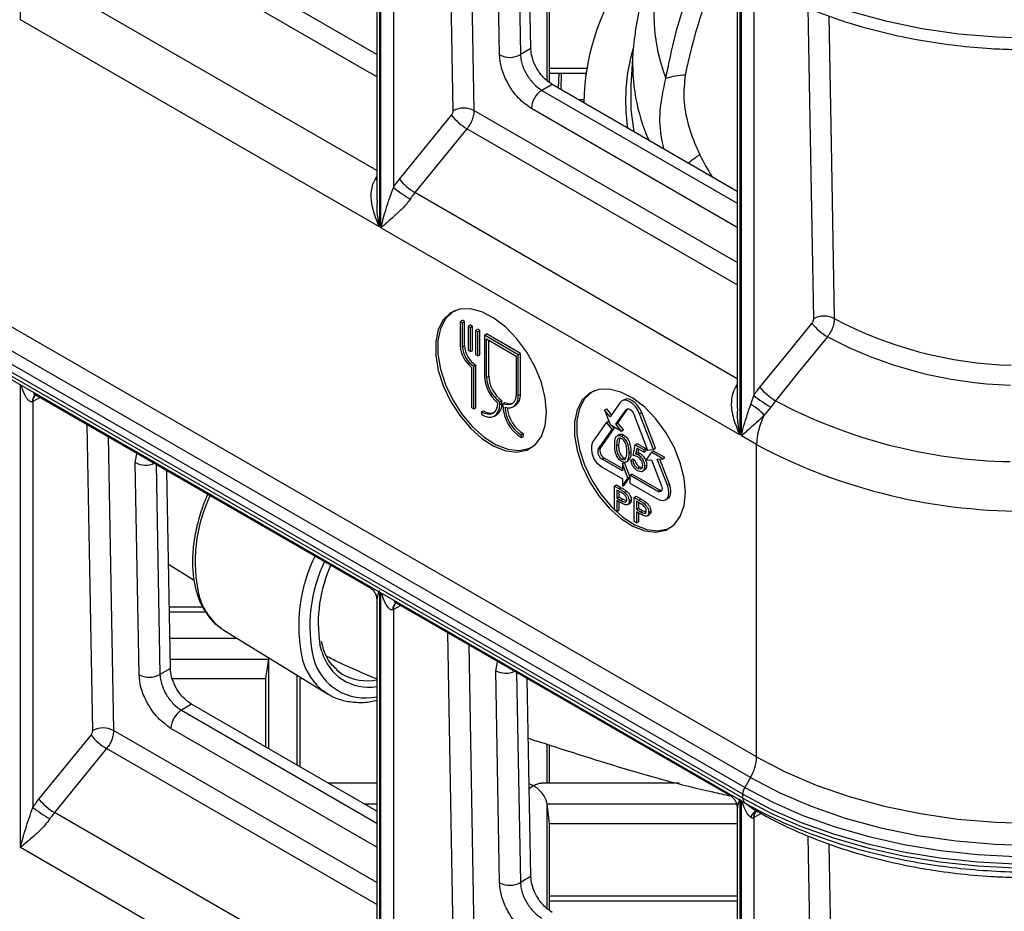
# Model space of a CAD drawing. Header units: millimetres. Extents: x 16 to 503, y 3 to 290.
# Tile 19 of 169: x 96 to 104, y 66 to 73. Entities that reach past the tile are written whole.
import ezdxf

# ---------------------------------------------------------------- set-up
doc = ezdxf.new("R2010")
doc.units = ezdxf.units.MM

msp = doc.modelspace()

# ---------------------------------------------------------------- linework, layer by layer
at = {"color": 7, "linetype": 'Continuous', "lineweight": 25}
for p, q in [((101.9775, 67.166), (84.7894, 77.0885)), ((101.9297, 67.0052), (84.7416, 76.9277)), ((101.8847, 66.9272), (84.6966, 76.8496)), ((101.8688, 66.8735), (84.6806, 76.796)), ((101.8688, 66.8421), (84.6806, 76.7646)), ((84.6966, 76.7294), (101.8847, 66.8069)), ((96.2123, 72.9411), (96.2123, 76.577)), ((99.0236, 74.9541), (99.0236, 71.3182)), ((99.0033, 74.8814), (99.0033, 71.5255)), ((99.0353, 71.3114), (99.0353, 74.9473)), ((99.1328, 74.8057), (99.1328, 71.6269)), ((99.6017, 72.2279), (99.5587, 74.6257)), ((99.7229, 74.5309), (99.7641, 72.2294)), ((99.9646, 72.6656), (99.9351, 74.3271)), ((100.0985, 74.3141), (100.1278, 72.6675)), ((100.2094, 72.7146), (100.1818, 74.266)), ((99.0033, 72.6686), (96.9411, 73.859)), ((99.0033, 72.4945), (96.8867, 73.7164)), ((100.3373, 72.4655), (100.3373, 73.2841)), ((101.8466, 73.3244), (101.8466, 69.6885)), ((101.8583, 69.6817), (101.8583, 73.3177)), ((99.0033, 71.7589), (96.4793, 73.216)), ((101.8263, 73.2517), (101.8263, 69.8959)), ((100.3554, 72.4506), (100.3554, 73.129)), ((101.9558, 73.176), (101.9558, 69.9972)), ((99.0236, 71.3182), (96.2123, 72.9411)), ((100.2094, 72.7146), (100.1278, 72.6675)), ((101.0089, 72.6824), (100.9924, 72.4267)), ((100.3554, 72.5626), (100.647, 72.5626)), ((100.3554, 72.5232), (100.6409, 72.5232)), ((100.4282, 72.5232), (100.4248, 72.4056)), ((100.447, 72.5232), (100.4433, 72.3949)), ((100.3759, 72.4339), (100.2959, 72.3877)), ((101.8263, 71.5965), (100.3759, 72.4339)), ((100.2959, 72.3877), (101.8263, 71.5042)), ((100.6256, 72.3139), (100.5836, 72.3139)), ((99.1806, 71.6919), (99.588, 72.1922)), ((101.8263, 71.0389), (99.7641, 72.2294)), ((101.8263, 71.3139), (100.2143, 72.2445)), ((99.7096, 72.0867), (99.3022, 71.5863)), ((101.8263, 70.8648), (99.7096, 72.0867)), ((98.9926, 71.6939), (99.0033, 71.7096)), ((98.9926, 71.6939), (99.0033, 71.6879)), ((101.8263, 70.1292), (99.3022, 71.5863)), ((101.8466, 69.6885), (99.0353, 71.3114)), ((99.657, 70.5769), (99.6733, 70.5863)), ((99.657, 70.5769), (99.657, 70.3892)), ((99.6743, 70.5669), (99.657, 70.5769)), ((99.6907, 70.5763), (99.6733, 70.5863)), ((99.6743, 70.5669), (99.6907, 70.5763)), ((99.6743, 70.3792), (99.6743, 70.5669)), ((99.6907, 70.3886), (99.6907, 70.5763)), ((99.7192, 70.541), (99.7355, 70.5504)), ((99.7365, 70.531), (99.7192, 70.541)), ((99.7192, 70.541), (99.7192, 70.3512)), ((99.7528, 70.5404), (99.7355, 70.5504)), ((99.7365, 70.531), (99.7528, 70.5404)), ((99.7365, 70.3412), (99.7365, 70.531)), ((99.7528, 70.3506), (99.7528, 70.5404)), ((99.7774, 70.5074), (99.7938, 70.5168)), ((99.7774, 70.5074), (99.7774, 70.3176)), ((99.7948, 70.4973), (99.7774, 70.5074)), ((99.8111, 70.5068), (99.7938, 70.5168)), ((99.7948, 70.4973), (99.8111, 70.5068)), ((99.7948, 70.3076), (99.7948, 70.4973)), ((99.8111, 70.317), (99.8111, 70.5068)), ((99.8458, 70.47), (99.8621, 70.4794)), ((99.8458, 70.47), (99.8458, 70.1495)), ((100.1116, 70.3165), (99.8458, 70.47)), ((100.1279, 70.3259), (99.8621, 70.4794)), ((99.8631, 70.44), (100.0943, 70.3065)), ((99.8631, 70.1395), (99.8631, 70.44)), ((99.8794, 70.149), (99.8794, 70.4305)), ((99.6743, 70.3792), (99.6907, 70.3886)), ((99.7192, 70.3512), (99.7365, 70.3412)), ((99.7365, 70.3412), (99.7528, 70.3506)), ((99.7774, 70.3176), (99.7948, 70.3076)), ((99.7948, 70.3076), (99.8111, 70.317)), ((100.0943, 70.3065), (100.0943, 70.0061)), ((100.1116, 70.3165), (100.1279, 70.3259)), ((100.1116, 69.9961), (100.1116, 70.3165)), ((100.1279, 70.0055), (100.1279, 70.3259)), ((99.7455, 70.2175), (99.7455, 69.9037)), ((99.7629, 70.2259), (99.7792, 70.2353)), ((99.7629, 69.8937), (99.7629, 70.2259)), ((99.7792, 69.9031), (99.7792, 70.2353)), ((99.8631, 70.1395), (99.8794, 70.149)), ((96.2123, 66.4559), (96.2123, 70.0815)), ((101.8156, 70.0642), (101.8263, 70.0799)), ((101.8263, 70.0583), (101.8156, 70.0642)), ((96.3678, 69.9825), (96.3098, 69.9502)), ((96.3098, 69.9502), (96.3098, 66.7714)), ((96.3127, 70.0143), (98.9471, 68.4935)), ((96.3313, 70.0018), (96.3334, 70.0024)), ((99.9661, 69.9474), (99.9824, 69.9568)), ((99.9661, 69.9274), (99.9661, 69.9474)), ((99.9824, 69.9368), (99.9824, 69.9568)), ((99.9913, 69.9328), (100.0076, 69.9423)), ((100.1116, 69.9961), (100.1279, 70.0055)), ((100.9096, 69.942), (100.8303, 69.8293)), ((100.9398, 69.9644), (100.9235, 69.9549)), ((101.932, 69.9276), (101.9558, 69.9972)), ((102.125, 69.9568), (102.0881, 69.9069)), ((99.7455, 69.9037), (99.7629, 69.8937)), ((99.7629, 69.8937), (99.7792, 69.9031)), ((99.8225, 69.8687), (99.822, 69.8489)), ((99.8225, 69.8687), (99.8388, 69.8781)), ((99.9487, 69.9405), (99.9487, 69.9374)), ((99.9661, 69.9274), (99.9824, 69.9368)), ((99.9913, 69.9328), (99.9913, 69.9128)), ((100.0086, 69.9028), (100.0086, 69.9059)), ((100.0086, 69.9028), (100.0123, 69.9049)), ((100.0727, 69.91), (100.089, 69.9194)), ((100.7874, 69.8827), (100.8037, 69.8921)), ((100.7874, 69.8827), (100.8312, 69.7698)), ((100.8303, 69.8293), (100.7874, 69.8827)), ((100.8415, 69.8451), (100.8037, 69.8921)), ((100.8759, 69.7727), (100.9551, 69.8854)), ((100.8922, 69.7821), (100.9701, 69.8929)), ((100.9551, 69.8854), (100.9679, 69.8928)), ((101.0613, 69.8544), (101.0776, 69.8639)), ((101.1864, 69.5836), (101.0776, 69.8639)), ((102.0881, 69.9069), (102.0371, 69.8434)), ((99.9251, 69.8367), (99.9414, 69.8461)), ((100.8009, 69.7873), (100.6921, 69.6326)), ((100.8009, 69.7873), (100.8172, 69.7967)), ((100.8464, 69.7307), (100.8009, 69.7873)), ((100.8241, 69.7881), (100.8172, 69.7967)), ((101.0158, 69.8504), (101.1245, 69.5701)), ((101.17, 69.5742), (101.0613, 69.8544)), ((96.7787, 67.3723), (96.7357, 69.7701)), ((100.7377, 69.576), (100.8464, 69.7307)), ((100.754, 69.5854), (100.8627, 69.7401)), ((100.8312, 69.7698), (100.9188, 69.7192)), ((100.8627, 69.7401), (100.8454, 69.7616)), ((100.8464, 69.7307), (100.8627, 69.7401)), ((100.8759, 69.7727), (100.8922, 69.7821)), ((100.9188, 69.7192), (100.8759, 69.7727)), ((100.9351, 69.7287), (100.8922, 69.7821)), ((100.9188, 69.7192), (100.9351, 69.7287)), ((96.8999, 69.6754), (96.9411, 67.3738)), ((100.1349, 69.6884), (100.1512, 69.6978)), ((100.1354, 69.6681), (100.1349, 69.6884)), ((100.1354, 69.6681), (100.1517, 69.6775)), ((100.1517, 69.6775), (100.1512, 69.6978)), ((100.9033, 69.6912), (100.8869, 69.6817)), ((100.9034, 69.659), (100.8972, 69.6117)), ((100.9208, 69.6782), (100.9371, 69.6877)), ((101.9775, 69.6129), (101.8583, 69.6817)), ((100.7377, 69.576), (100.754, 69.5854)), ((100.8808, 69.6022), (100.8972, 69.6117)), ((100.9771, 69.5466), (100.9934, 69.556)), ((101.0106, 69.5274), (101.0273, 69.6119)), ((101.0273, 69.6119), (101.0436, 69.6213)), ((101.0273, 69.6119), (101.0942, 69.5733)), ((101.0387, 69.586), (101.0299, 69.5415)), ((101.0942, 69.5539), (101.0387, 69.586)), ((101.0436, 69.6213), (101.1106, 69.5827)), ((101.0517, 69.5785), (101.0463, 69.5509)), ((101.0942, 69.5733), (101.1106, 69.5827)), ((101.0942, 69.5733), (101.0942, 69.5539)), ((101.0942, 69.5539), (101.1106, 69.5634)), ((101.1106, 69.5827), (101.1106, 69.5634)), ((101.1245, 69.5701), (101.17, 69.5742)), ((101.1549, 69.5526), (101.1712, 69.562)), ((101.17, 69.5742), (101.1864, 69.5836)), ((101.2588, 69.5115), (101.1712, 69.562)), ((101.9775, 67.166), (101.9775, 69.6129)), ((97.1121, 69.4715), (97.1277, 69.5531)), ((100.768, 69.4978), (100.7843, 69.5072)), ((100.9265, 69.4063), (100.768, 69.4978)), ((100.9265, 69.4251), (100.7843, 69.5072)), ((100.9212, 69.4992), (100.9376, 69.5086)), ((100.9376, 69.5086), (100.9506, 69.5042)), ((100.9555, 69.4767), (100.9719, 69.4861)), ((100.9938, 69.4911), (101.0101, 69.5005)), ((100.9938, 69.4911), (101.0085, 69.4827)), ((101.0085, 69.4827), (101.0248, 69.4921)), ((101.0101, 69.5005), (101.0248, 69.4921)), ((101.0299, 69.5415), (101.0463, 69.5509)), ((101.0492, 69.5341), (101.0655, 69.5435)), ((101.1549, 69.5526), (101.1111, 69.4903)), ((101.1111, 69.4903), (101.154, 69.4941)), ((101.154, 69.4941), (101.2332, 69.2899)), ((101.2425, 69.502), (101.1549, 69.5526)), ((101.1995, 69.4982), (101.2425, 69.502)), ((101.2788, 69.294), (101.1995, 69.4982)), ((101.2951, 69.3034), (101.2188, 69.4999)), ((101.2425, 69.502), (101.2588, 69.5115)), ((97.1416, 67.81), (97.1121, 69.4715)), ((97.2755, 69.4585), (97.3048, 67.8119)), ((97.3864, 67.859), (97.3588, 69.4104)), ((100.768, 69.4371), (100.9265, 69.3456)), ((100.9265, 69.4636), (100.9428, 69.473)), ((100.9265, 69.4636), (100.9265, 69.4063)), ((100.9703, 69.3507), (100.9265, 69.4636)), ((100.9854, 69.363), (100.9428, 69.473)), ((101.0444, 69.4281), (101.0608, 69.4375)), ((101.0841, 69.404), (101.1004, 69.4134)), ((101.1005, 69.4428), (101.1168, 69.4522)), ((100.9265, 69.2884), (100.9703, 69.3507)), ((100.9265, 69.3456), (100.9265, 69.2884)), ((100.9428, 69.2978), (100.9854, 69.3585)), ((100.9703, 69.3507), (100.9854, 69.3594)), ((100.9854, 69.3723), (101.0018, 69.3817)), ((100.9854, 69.3723), (100.9854, 69.3116)), ((101.2029, 69.2467), (100.9854, 69.3723)), ((101.2192, 69.2562), (101.0018, 69.3817)), ((100.8649, 69.287), (100.8812, 69.2964)), ((100.8649, 69.287), (100.9016, 69.2658)), ((100.8649, 69.0985), (100.8649, 69.287)), ((100.8812, 69.2964), (100.9179, 69.2752)), ((100.9162, 69.238), (100.8837, 69.2568)), ((100.8837, 69.2568), (100.8837, 69.1939)), ((100.9, 69.2473), (100.9, 69.2034)), ((100.9016, 69.2658), (100.9179, 69.2752)), ((100.9265, 69.2884), (100.9428, 69.2978)), ((100.9442, 69.2384), (100.9605, 69.2478)), ((100.9854, 69.3116), (101.2029, 69.186)), ((101.2029, 69.2467), (101.2192, 69.2562)), ((101.2788, 69.294), (101.2951, 69.3034)), ((100.8837, 69.1939), (100.9, 69.2034)), ((100.8837, 69.1939), (100.9148, 69.1756)), ((100.8968, 69.1671), (100.8837, 69.1746)), ((100.8837, 69.1746), (100.8837, 69.0876)), ((100.9, 69.2034), (100.9311, 69.185)), ((100.9148, 69.1756), (100.9311, 69.185)), ((100.9311, 69.185), (100.9558, 69.1745)), ((100.9799, 69.17), (100.9963, 69.1794)), ((101.0176, 69.1988), (101.0339, 69.2082)), ((101.0176, 69.1988), (101.0543, 69.1776)), ((101.0176, 69.0104), (101.0176, 69.1988)), ((101.0339, 69.2082), (101.0706, 69.187)), ((101.0543, 69.1776), (101.0706, 69.187)), ((101.2648, 69.1799), (101.2812, 69.1893)), ((100.8837, 69.0876), (100.8649, 69.0985)), ((100.8837, 69.0876), (100.9, 69.0971)), ((100.9, 69.1653), (100.9, 69.0971)), ((100.9693, 69.1438), (100.9856, 69.1532)), ((101.0689, 69.1499), (101.0364, 69.1686)), ((101.0364, 69.1686), (101.0364, 69.1058)), ((101.0364, 69.1058), (101.0527, 69.1152)), ((101.0364, 69.1058), (101.0675, 69.0874)), ((101.0527, 69.1592), (101.0527, 69.1152)), ((101.0527, 69.1152), (101.0838, 69.0968)), ((101.0675, 69.0874), (101.0838, 69.0968)), ((101.0838, 69.0968), (101.1085, 69.0863)), ((101.0969, 69.1502), (101.1132, 69.1596)), ((101.0495, 69.0789), (101.0364, 69.0865)), ((101.0364, 69.0865), (101.0364, 68.9995)), ((101.0527, 69.0771), (101.0527, 69.0089)), ((101.122, 69.0556), (101.1383, 69.065)), ((101.1327, 69.0818), (101.149, 69.0912)), ((101.0364, 68.9995), (101.0176, 69.0104)), ((101.0364, 68.9995), (101.0527, 69.0089)), ((97.3719, 68.6749), (97.5716, 68.5521)), ((99.0236, 68.4586), (99.0236, 64.833)), ((99.0353, 64.8262), (99.0353, 68.4518)), ((97.3778, 68.3422), (97.6412, 68.3422)), ((99.0033, 68.3961), (99.0033, 65.0403)), ((99.1908, 68.3528), (99.1328, 68.3205)), ((99.1357, 68.3846), (101.7701, 66.8639)), ((99.1543, 68.3721), (99.1564, 68.3727)), ((97.3785, 68.3027), (97.6634, 68.3027)), ((99.1328, 68.3205), (99.1328, 65.1417)), ((97.9134, 68.0935), (97.3822, 68.0935)), ((97.8055, 68.1598), (98.6161, 67.6611)), ((99.6017, 65.7426), (99.5587, 68.1405)), ((98.572, 67.9929), (98.5573, 68.0483)), ((98.5823, 68.0208), (98.569, 68.071)), ((99.7229, 68.0457), (99.7641, 65.7441)), ((97.3864, 67.859), (97.3048, 67.8119)), ((97.3851, 67.9331), (98.1583, 67.9331)), ((98.134, 67.7816), (98.1583, 67.9331)), ((98.1584, 67.2288), (98.1584, 67.9337)), ((99.9351, 67.8419), (99.9507, 67.9234)), ((97.401, 67.7816), (98.134, 67.7816)), ((98.134, 67.2428), (98.134, 67.7816)), ((98.3789, 67.1015), (98.3789, 67.8071)), ((98.4014, 67.7933), (98.4033, 67.7816)), ((98.4033, 67.0874), (98.4033, 67.7816)), ((98.4033, 67.7816), (98.4204, 67.7816)), ((98.6849, 67.851), (98.7327, 67.8152)), ((99.9646, 66.1803), (99.9351, 67.8419)), ((100.0985, 67.8288), (100.1278, 66.1823)), ((100.2094, 66.2294), (100.1818, 67.7808)), ((97.5529, 67.5783), (97.4729, 67.5322)), ((99.0033, 66.741), (97.5529, 67.5783)), ((97.4729, 67.5322), (99.0033, 66.6487)), ((96.3576, 66.8363), (96.765, 67.3367)), ((99.0033, 66.1834), (96.9411, 67.3738)), ((99.0033, 66.4584), (97.3914, 67.3889)), ((100.3373, 66.9618), (100.3373, 67.2664)), ((100.3554, 66.9618), (100.3554, 67.2606)), ((96.8867, 67.2311), (96.4793, 66.7308)), ((99.0033, 66.0092), (96.8867, 67.2311)), ((99.0033, 66.9618), (98.6209, 66.9618)), ((100.1964, 66.9567), (100.2302, 66.9413)), ((100.2302, 66.9413), (100.1971, 66.9176)), ((101.3722, 66.9618), (100.293, 66.9618)), ((101.9297, 67.0052), (101.8847, 66.9272)), ((101.8688, 66.8421), (101.8688, 66.8735)), ((98.9021, 66.7994), (99.0033, 66.7994)), ((100.3372, 66.7994), (101.8204, 66.7994)), ((100.3554, 66.6438), (100.3373, 66.7989)), ((100.3373, 65.9803), (100.3373, 66.7989)), ((101.8466, 66.8289), (101.8466, 63.2033)), ((101.8583, 63.1965), (101.8583, 66.8221)), ((99.0033, 65.2737), (96.4793, 66.7308)), ((101.8263, 66.7665), (101.8263, 63.4106)), ((102.0144, 66.7235), (101.9558, 66.6908)), ((101.9598, 66.7543), (101.9895, 66.7372)), ((101.9773, 66.7424), (101.9793, 66.7431)), ((100.3554, 65.9654), (100.3554, 66.6438)), ((100.3554, 66.6438), (101.8263, 66.6438)), ((101.9558, 66.6908), (101.9558, 63.512)), ((99.0236, 64.833), (96.2123, 66.4559)), ((100.2094, 66.2294), (100.1278, 66.1823)), ((100.3554, 66.0774), (101.8263, 66.0774)), ((100.3554, 66.038), (101.8263, 66.038))]:
    msp.add_line(p, q, dxfattribs=at)
at = {"color": 7, "linetype": 'Continuous', "lineweight": 25, "flags": 128}
for points in [[(106.3021, 73.3086), (106.0812, 73.193), (105.8416, 73.0904), (105.5858, 73.0019), (105.3162, 72.9283), (105.0354, 72.8703), (104.7461, 72.8285), (104.4511, 72.8032), (104.1533, 72.7948), (103.8554, 72.8032), (103.5604, 72.8285), (103.2711, 72.8703), (102.9903, 72.9283), (102.7207, 73.0019), (102.4649, 73.0904), (102.2254, 73.193), (102.0044, 73.3086)], [(102.4247, 70.5982), (102.3968, 72.1555), (102.3811, 73.0332)], [(102.544, 72.9692), (102.5645, 71.8237), (102.5864, 70.6002)], [(100.9924, 72.4267), (100.9931, 72.2355), (101.0155, 72.0646)], [(100.3322, 69.8647), (100.322, 69.9786), (100.2919, 70.0989), (100.2434, 70.2201), (100.1787, 70.3363), (100.1008, 70.4422), (100.0134, 70.5329), (99.9206, 70.6041), (99.8266, 70.6525), (99.736, 70.6757), (99.6528, 70.6728), (99.5811, 70.6439), (99.5242, 70.5902), (99.4847, 70.5144), (99.4644, 70.42), (99.4644, 70.3113), (99.4847, 70.1936), (99.5242, 70.0721), (99.5811, 69.9528), (99.6528, 69.841), (99.736, 69.7421), (99.8266, 69.6607), (99.9206, 69.6006), (100.0134, 69.5646), (100.1008, 69.5543), (100.1787, 69.5703), (100.2434, 69.6119), (100.2919, 69.677), (100.322, 69.7626), (100.3322, 69.8647)], [(99.6177, 70.6625), (99.5985, 70.6516), (99.5417, 70.5981), (99.5023, 70.5226), (99.4822, 70.4284), (99.4822, 70.3201), (99.5023, 70.2027), (99.5417, 70.0817), (99.5985, 69.9627), (99.6699, 69.8513), (99.7528, 69.7528), (99.8432, 69.6716), (99.9368, 69.6117), (100.0294, 69.5758), (100.1165, 69.5656), (100.1941, 69.5816), (100.2306, 69.6008)], [(102.0036, 70.0622), (102.2318, 70.3424), (102.411, 70.5626)], [(102.5323, 70.4573), (102.3043, 70.177), (102.125, 69.9568)], [(101.42, 69.2367), (101.4098, 69.3506), (101.3798, 69.4709), (101.3313, 69.592), (101.2666, 69.7083), (101.1887, 69.8142), (101.1013, 69.9049), (101.0084, 69.9761), (100.9145, 70.0244), (100.8238, 70.0477), (100.7407, 70.0448), (100.669, 70.0159), (100.612, 69.9622), (100.5725, 69.8864), (100.5523, 69.792), (100.5523, 69.6833), (100.5725, 69.5655), (100.612, 69.4441), (100.669, 69.3247), (100.7407, 69.213), (100.8238, 69.1141), (100.9145, 69.0327), (101.0084, 68.9726), (101.1013, 68.9366), (101.1887, 68.9263), (101.2666, 68.9423), (101.3313, 68.9839), (101.3798, 69.049), (101.4098, 69.1346), (101.42, 69.2367)], [(100.7056, 70.0345), (100.6863, 70.0236), (100.6296, 69.9701), (100.5902, 69.8945), (100.57, 69.8004), (100.57, 69.6921), (100.5902, 69.5747), (100.6296, 69.4537), (100.6863, 69.3347), (100.7578, 69.2233), (100.8407, 69.1248), (100.931, 69.0436), (101.0247, 68.9837), (101.1172, 68.9478), (101.2043, 68.9376), (101.282, 68.9535), (101.3185, 68.9727)], [(100.0943, 70.0061), (100.0924, 69.9829), (100.0866, 69.9628), (100.0773, 69.9463), (100.0648, 69.934), (100.0493, 69.9264), (100.0315, 69.9236), (100.012, 69.9258), (99.9913, 69.9328)], [(100.0086, 69.9059), (100.0299, 69.9016), (100.0497, 69.902), (100.0674, 69.9073), (100.0827, 69.9172), (100.0951, 69.9315), (100.1042, 69.9497), (100.1098, 69.9715), (100.1116, 69.9961)], [(101.0613, 69.8544), (101.0474, 69.8834), (101.0292, 69.91), (101.0081, 69.9323), (100.9854, 69.9488), (100.9628, 69.9584), (100.9416, 69.9605), (100.9235, 69.9549), (100.9096, 69.942)], [(101.0776, 69.8639), (101.0637, 69.8928), (101.0456, 69.9194), (101.0244, 69.9417), (101.0018, 69.9582), (100.9791, 69.9679), (100.958, 69.97), (100.9398, 69.9644)], [(99.822, 69.8489), (99.8499, 69.8351), (99.8768, 69.8282), (99.9017, 69.8285), (99.9236, 69.8359), (99.9416, 69.8502), (99.955, 69.8708), (99.9633, 69.8969), (99.9661, 69.9274)], [(99.9487, 69.9374), (99.9463, 69.9106), (99.9391, 69.8878), (99.9273, 69.8698), (99.9115, 69.8572), (99.8924, 69.8507), (99.8705, 69.8505), (99.8469, 69.8566), (99.8225, 69.8687)], [(100.9551, 69.8854), (100.9607, 69.8906), (100.9679, 69.8928), (100.9764, 69.892), (100.9854, 69.8881), (100.9945, 69.8815), (101.003, 69.8726), (101.0102, 69.862), (101.0158, 69.8504)], [(101.2029, 69.186), (101.2256, 69.1764), (101.2467, 69.1743), (101.2648, 69.1799), (101.2788, 69.1928), (101.2875, 69.2122), (101.2905, 69.2366), (101.2875, 69.2645), (101.2788, 69.294)], [(101.2332, 69.2899), (101.2367, 69.2781), (101.2379, 69.267), (101.2367, 69.2572), (101.2332, 69.2494), (101.2277, 69.2443), (101.2204, 69.242), (101.212, 69.2429), (101.2029, 69.2467)], [(101.2345, 69.2514), (101.2283, 69.2523), (101.2192, 69.2562)], [(101.2812, 69.1893), (101.2812, 69.1893), (101.2951, 69.2022), (101.3038, 69.2216), (101.3068, 69.246), (101.3038, 69.2739), (101.2951, 69.3034)], [(97.7823, 68.1753), (97.8044, 68.1605), (97.8055, 68.1598)], [(98.6161, 67.6611), (98.6151, 67.6618), (98.586, 67.6817)], [(101.9775, 67.166), (102.2013, 67.049), (102.4438, 66.9451), (102.7028, 66.8555), (102.9758, 66.781), (103.2601, 66.7223), (103.553, 66.6799), (103.8517, 66.6543), (104.1533, 66.6458), (104.4548, 66.6543), (104.7535, 66.6799), (105.0464, 66.7223), (105.3307, 66.781), (105.6037, 66.8555), (105.8627, 66.9451), (106.1052, 67.049), (106.329, 67.166)], [(101.9297, 67.0052), (102.1584, 66.8856), (102.4063, 66.7794), (102.6709, 66.6879), (102.9499, 66.6117), (103.2404, 66.5517), (103.5398, 66.5084), (103.845, 66.4823), (104.1533, 66.4735), (104.4615, 66.4823), (104.7667, 66.5084), (105.0661, 66.5517), (105.3566, 66.6117), (105.6356, 66.6879), (105.9003, 66.7794), (106.1481, 66.8856), (106.3768, 67.0052)], [(101.8688, 66.8735), (102.0893, 66.7575), (102.3274, 66.6537), (102.5811, 66.563), (102.8483, 66.4862), (103.1265, 66.424), (103.4136, 66.3768), (103.7069, 66.3452), (104.004, 66.3293), (104.3025, 66.3293), (104.5996, 66.3452), (104.8929, 66.3768), (105.18, 66.424), (105.4582, 66.4862), (105.7254, 66.563), (105.9791, 66.6537), (106.2172, 66.7575), (106.4378, 66.8735)], [(101.8847, 66.9272), (102.1037, 66.8119), (102.3402, 66.7088), (102.5921, 66.6188), (102.8574, 66.5425), (103.1337, 66.4807), (103.4187, 66.4339), (103.71, 66.4025), (104.0051, 66.3867), (104.3014, 66.3867), (104.5965, 66.4025), (104.8878, 66.4339), (105.1728, 66.4807), (105.4491, 66.5425), (105.7144, 66.6188), (105.9663, 66.7088), (106.2028, 66.8119), (106.4218, 66.9272)], [(101.8688, 66.8421), (102.0893, 66.7261), (102.3274, 66.6223), (102.5811, 66.5316), (102.8483, 66.4548), (103.1265, 66.3925), (103.4136, 66.3454), (103.7069, 66.3137), (104.004, 66.2979), (104.3025, 66.2979), (104.5996, 66.3137), (104.8929, 66.3454), (105.18, 66.3925), (105.4582, 66.4548), (105.7254, 66.5316), (105.9791, 66.6223), (106.2172, 66.7261), (106.4378, 66.8421)], [(102.4247, 64.113), (102.3968, 65.6703), (102.3811, 66.548)], [(102.544, 66.4839), (102.5645, 65.3385), (102.5864, 64.1149)]]:
    msp.add_lwpolyline(points, dxfattribs=at)
at = {"color": 7, "linetype": 'Continuous', "lineweight": 25}
for centre, radius, start, end in [((102.5827, 72.9858), 1.4099, 153.73002, 201.02632), ((102.3747, 72.2768), 1.7491, 141.13542, 179.57657), ((102.402, 72.3062), 1.4508, 163.56457, 188.46928), ((100.0444, 72.8205), 0.1743, 242.75826, 298.57862), ((102.4922, 72.5975), 1.4858, 176.72489, 203.85533), ((101.4156, 72.0686), 0.4375, 89.64454, 109.91109), ((100.391, 72.2387), 0.1768, 122.54594, 178.12593), ((99.9392, 72.4742), 0.4504, 218.75593, 239.35785), ((99.6843, 72.0741), 0.1745, 62.79068, 118.26345), ((101.8455, 71.3786), 0.5935, 121.74258, 132.43442), ((99.5318, 71.9738), 0.4504, 218.75593, 239.35785), ((99.872, 72.5675), 1.1963, 231.83618, 239.53119), ((102.7622, 70.8445), 0.4503, 218.75173, 239.30276), ((102.5074, 70.4442), 0.1748, 63.12954, 118.23622), ((104.0624, 73.3863), 3.153, 242.08793, 268.32769), ((104.0595, 73.3396), 3.2619, 242.08395, 268.3511), ((99.8907, 70.401), 0.234, 182.89916, 231.65468), ((99.8665, 70.3879), 0.1924, 182.60476, 237.40378), ((99.8828, 70.3974), 0.1924, 182.60476, 237.40378), ((100.1399, 70.1646), 0.2946, 182.93256, 229.52944), ((100.1173, 70.1521), 0.2545, 182.83582, 233.54844), ((100.1336, 70.1615), 0.2545, 182.83582, 233.54844), ((102.3548, 70.3441), 0.4503, 218.75367, 239.32373), ((96.3591, 69.9564), 0.053, 119.35463, 188.50775), ((96.3689, 69.9553), 0.0593, 127.25488, 185.02487), ((100.0445, 70.0109), 0.0779, 241.72278, 287.67838), ((100.0333, 69.9964), 0.095, 305.84888, 5.4633), ((102.6955, 70.9386), 1.1972, 231.84248, 239.51629), ((104.0427, 73.5618), 4.0833, 241.98938, 268.90573), ((99.8946, 69.9534), 0.0937, 233.4616, 286.07635), ((99.8836, 69.9269), 0.0993, 305.58896, 5.72322), ((100.2938, 69.9261), 0.3028, 182.5182, 238.44603), ((100.2737, 69.9145), 0.2653, 182.5182, 238.44603), ((100.2916, 69.9253), 0.2674, 184.97282, 238.30999), ((101.7211, 69.5569), 0.4265, 42.18996, 60.35286), ((102.5112, 69.598), 0.5339, 152.6338, 178.39625), ((100.8466, 69.5801), 0.1632, 161.22155, 241.18981), ((100.7995, 69.555), 0.0653, 161.22155, 241.18981), ((100.8158, 69.5644), 0.0653, 161.22155, 241.18981), ((104.0635, 73.528), 4.4361, 241.9519, 271.05818), ((97.1923, 69.6292), 0.1769, 243.01985, 293.09654), ((98.788, 68.6955), 1.2073, 154.15536, 193.0584), ((99.6088, 68.1975), 1.2173, 153.13211, 192.98034), ((99.6296, 68.1935), 1.1511, 153.65923, 192.92408), ((99.637, 68.2148), 1.0924, 155.01794, 188.76549), ((98.0648, 68.5521), 0.471, 195.93742, 233.13427), ((99.182, 68.3267), 0.053, 119.35463, 188.50775), ((99.1918, 68.3257), 0.0593, 127.25488, 185.02487), ((98.9127, 68.0483), 0.4203, 195.48885, 282.45146), ((98.9406, 68.0948), 0.3824, 195.45386, 279.44234), ((98.8773, 68.0543), 0.473, 195.98097, 231.98085), ((97.2214, 67.965), 0.1743, 242.75826, 298.57862), ((98.9261, 68.1493), 0.3861, 239.92799, 281.53126), ((100.0153, 67.9995), 0.1769, 243.01985, 293.09654), ((97.568, 67.3832), 0.1768, 122.54594, 178.12593), ((97.1162, 67.6186), 0.4504, 218.75593, 239.35785), ((96.8613, 67.2186), 0.1745, 62.79068, 118.26345), ((101.6448, 67.1774), 0.333, 328.85627, 358.0435), ((101.9797, 66.8698), 0.111, 148.85627, 178.0435), ((96.7088, 67.1183), 0.4504, 218.75593, 239.35785), ((101.9073, 66.8383), 0.0387, 174.38041, 234.29292), ((97.049, 67.712), 1.1963, 231.83618, 239.53119), ((102.0018, 66.6774), 0.0713, 109.86205, 168.20908), ((102.0058, 66.6969), 0.0538, 121.97315, 188.1829), ((102.0148, 66.696), 0.0593, 127.2467, 185.0255), ((102.0034, 66.7583), 0.0253, 189.50563, 236.57517), ((100.0444, 66.3353), 0.1743, 242.75826, 298.57862)]:
    msp.add_arc(centre, radius, start, end, dxfattribs=at)
for centre, major_axis, ratio, start_param, end_param in [((104.0794, 73.3864), (2.2042, 2.738), 0.582686, 2.00842, 2.304767), ((104.9885, 74.6463), (2.9377, 3.4362), 0.666075, 2.862045, 2.924728)]:
    msp.add_ellipse(centre, major_axis=major_axis, ratio=ratio, start_param=start_param, end_param=end_param, dxfattribs=at)
for points, knots in [([(101.3018, 73.6194), (101.2894, 73.5995), (101.234, 73.5107), (101.1594, 73.3435), (101.0812, 73.1214), (101.0295, 72.9008), (101.016, 72.7538), (101.0096, 72.6831)], [0, 0, 0, 0, 0.070525, 0.314065, 0.551691, 0.784211, 1, 1, 1, 1]), ([(101.2666, 72.48), (101.2899, 72.5944), (101.3366, 72.8243), (101.4401, 73.1541), (101.5286, 73.366), (101.5698, 73.4647)], [0, 0, 0, 0, 0.3462062, 0.6953171, 1, 1, 1, 1]), ([(101.9895, 73.2224), (102.0242, 73.2029), (102.1248, 73.1465), (102.3038, 73.0612), (102.53, 72.971), (102.7692, 72.893), (103.0192, 72.8277), (103.2781, 72.7756), (103.5438, 72.7376), (103.7837, 72.7144), (103.9349, 72.7099), (103.9952, 72.7081)], [0, 0, 0, 0, 0.064405, 0.18663, 0.308841, 0.431009, 0.553133, 0.675216, 0.797265, 0.91929, 1, 1, 1, 1]), ([(100.2143, 72.2445), (100.1796, 72.2694), (100.1072, 72.3214), (100.0238, 72.4445), (99.9743, 72.5662), (99.9677, 72.6333), (99.9646, 72.6656)], [0, 0, 0, 0, 0.270236, 0.562396, 0.789716, 1, 1, 1, 1]), ([(100.1278, 72.6675), (100.1291, 72.6519), (100.1316, 72.6227), (100.148, 72.5681), (100.1729, 72.5161), (100.2047, 72.4696), (100.2432, 72.4244), (100.275, 72.4023), (100.2959, 72.3877)], [0, 0, 0, 0, 0.155128, 0.290349, 0.500237, 0.630595, 0.757525, 1, 1, 1, 1]), ([(100.3759, 72.4339), (100.3527, 72.4505), (100.3044, 72.4851), (100.2488, 72.5672), (100.2158, 72.6483), (100.2115, 72.6931), (100.2094, 72.7146)], [0, 0, 0, 0, 0.270236, 0.562396, 0.789716, 1, 1, 1, 1]), ([(101.4183, 72.5061), (101.4121, 72.4436), (101.3988, 72.3096), (101.439, 72.1165), (101.4897, 71.9744), (101.5259, 71.8987), (101.5333, 71.8833)], [0, 0, 0, 0, 0.276231, 0.592407, 0.917145, 1, 1, 1, 1]), ([(101.2521, 71.928), (101.2458, 71.9548), (101.2235, 72.0496), (101.2129, 72.236), (101.2478, 72.3946), (101.2666, 72.48)], [0, 0, 0, 0, 0.153979, 0.544866, 1, 1, 1, 1]), ([(99.588, 72.1922), (99.5902, 72.1953), (99.5947, 72.2014), (99.6004, 72.2141), (99.6012, 72.2227), (99.6017, 72.2279)], [0, 0, 0, 0, 0.276396, 0.562778, 1, 1, 1, 1]), ([(99.0236, 71.3182), (98.9985, 71.3791), (98.9608, 71.4705), (98.9573, 71.5868), (98.9698, 71.6514), (98.9853, 71.6803), (98.9926, 71.6939)], [0, 0, 0, 0, 0.498555, 0.748535, 0.882296, 1, 1, 1, 1]), ([(99.1328, 71.6269), (99.1414, 71.6394), (99.1566, 71.6618), (99.1733, 71.6827), (99.1806, 71.6919)], [0, 0, 0, 0, 0.559999, 1, 1, 1, 1]), ([(99.0353, 71.3114), (99.0476, 71.3592), (99.0723, 71.4547), (99.1126, 71.5695), (99.1328, 71.6269)], [0, 0, 0, 0, 0.500616, 1, 1, 1, 1]), ([(99.3022, 71.5863), (99.2951, 71.5773), (99.2823, 71.5612), (99.2706, 71.544), (99.2654, 71.5364)], [0, 0, 0, 0, 0.560001, 1, 1, 1, 1]), ([(99.0062, 71.525), (99.0053, 71.5171), (98.9972, 71.4461), (99.0112, 71.3784), (99.0236, 71.3182)], [0, 0, 0, 0, 0.110439, 1, 1, 1, 1]), ([(99.2654, 71.5364), (99.2563, 71.5239), (99.2369, 71.4972), (99.1934, 71.4505), (99.1171, 71.3803), (99.068, 71.339), (99.0353, 71.3114)], [0, 0, 0, 0, 0.117702, 0.251468, 0.501452, 1, 1, 1, 1]), ([(102.411, 70.5626), (102.4133, 70.5657), (102.4177, 70.5718), (102.4234, 70.5845), (102.4242, 70.593), (102.4247, 70.5982)], [0, 0, 0, 0, 0.280518, 0.561533, 1, 1, 1, 1]), ([(102.5864, 70.6002), (102.586, 70.5896), (102.5851, 70.5679), (102.5748, 70.5312), (102.5577, 70.4925), (102.5409, 70.4692), (102.5323, 70.4573)], [0, 0, 0, 0, 0.230406, 0.472756, 0.729292, 1, 1, 1, 1]), ([(96.3067, 69.9486), (96.3041, 69.9478), (96.2985, 69.9461), (96.2854, 69.9502), (96.2662, 69.9679), (96.2397, 70.0107), (96.226, 70.0523), (96.2174, 70.0786)], [0, 0, 0, 0, 0.051071, 0.110556, 0.2703253, 0.5401346, 1, 1, 1, 1]), ([(101.8466, 69.6885), (101.8215, 69.7494), (101.7838, 69.8408), (101.7803, 69.9572), (101.7928, 70.0217), (101.8083, 70.0507), (101.8156, 70.0642)], [0, 0, 0, 0, 0.498555, 0.748535, 0.882296, 1, 1, 1, 1]), ([(101.9558, 69.9972), (101.9643, 70.0097), (101.9796, 70.0321), (101.9963, 70.053), (102.0036, 70.0622)], [0, 0, 0, 0, 0.559901, 1, 1, 1, 1]), ([(96.3098, 69.9502), (96.3092, 69.9498), (96.3082, 69.9493), (96.3071, 69.9488), (96.3067, 69.9486)], [0, 0, 0, 0, 0.5600002, 1, 1, 1, 1]), ([(101.8292, 69.8953), (101.8283, 69.8875), (101.8202, 69.8164), (101.8342, 69.7487), (101.8466, 69.6885)], [0, 0, 0, 0, 0.110439, 1, 1, 1, 1]), ([(101.8583, 69.6817), (101.8647, 69.708), (101.8775, 69.7611), (101.9028, 69.8423), (101.9227, 69.9004), (101.932, 69.9276)], [0, 0, 0, 0, 0.340981, 0.690984, 1, 1, 1, 1]), ([(102.0371, 69.8434), (102.0217, 69.8279), (101.9876, 69.7933), (101.9226, 69.7367), (101.8835, 69.7033), (101.8583, 69.6817)], [0, 0, 0, 0, 0.22515, 0.500597, 1, 1, 1, 1]), ([(100.8662, 69.6106), (100.8668, 69.6327), (100.8676, 69.6605), (100.8828, 69.68), (100.8934, 69.6851), (100.9064, 69.6852), (100.916, 69.6805), (100.9208, 69.6782)], [0, 0, 0, 0, 0.498702, 0.624177, 0.749467, 0.874745, 1, 1, 1, 1]), ([(100.9212, 69.6586), (100.9175, 69.6604), (100.91, 69.6638), (100.9001, 69.6629), (100.8922, 69.6582), (100.8814, 69.6415), (100.8811, 69.6197), (100.8808, 69.6022)], [0, 0, 0, 0, 0.125139, 0.250418, 0.375519, 0.500847, 1, 1, 1, 1]), ([(100.9036, 69.6905), (100.9057, 69.6918), (100.9112, 69.6949), (100.9228, 69.6945), (100.9323, 69.6899), (100.9371, 69.6877)], [0, 0, 0, 0, 0.237697, 0.618884, 1, 1, 1, 1]), ([(100.9208, 69.6782), (100.9256, 69.675), (100.9352, 69.6686), (100.9527, 69.6487), (100.9747, 69.6045), (100.9761, 69.5698), (100.9771, 69.5466)], [0, 0, 0, 0, 0.1256, 0.251197, 0.500581, 1, 1, 1, 1]), ([(100.9624, 69.5551), (100.9618, 69.573), (100.9609, 69.5997), (100.9457, 69.6344), (100.9325, 69.6508), (100.925, 69.656), (100.9212, 69.6586)], [0, 0, 0, 0, 0.5000715, 0.7490206, 0.8745985, 1, 1, 1, 1]), ([(100.9371, 69.6877), (100.9419, 69.6844), (100.9515, 69.678), (100.969, 69.6581), (100.991, 69.6139), (100.9925, 69.5792), (100.9934, 69.556)], [0, 0, 0, 0, 0.1256, 0.251197, 0.500581, 1, 1, 1, 1]), ([(100.9208, 69.4801), (100.916, 69.4833), (100.9065, 69.4897), (100.8891, 69.5096), (100.8677, 69.5536), (100.8668, 69.5878), (100.8662, 69.6106)], [0, 0, 0, 0, 0.125551, 0.25109, 0.50025, 1, 1, 1, 1]), ([(100.8808, 69.6022), (100.881, 69.5846), (100.8811, 69.5581), (100.8968, 69.5233), (100.91, 69.507), (100.9175, 69.5018), (100.9212, 69.4992)], [0, 0, 0, 0, 0.5002912, 0.749086, 0.8746062, 1, 1, 1, 1]), ([(100.8972, 69.6117), (100.8973, 69.594), (100.8975, 69.5675), (100.9131, 69.5327), (100.9264, 69.5165), (100.9338, 69.5112), (100.9376, 69.5086)], [0, 0, 0, 0, 0.5002912, 0.749086, 0.8746062, 1, 1, 1, 1]), ([(100.9563, 69.5113), (100.9583, 69.5188), (100.9621, 69.5322), (100.9623, 69.5481), (100.9624, 69.5551)], [0, 0, 0, 0, 0.559599, 1, 1, 1, 1]), ([(100.9934, 69.556), (100.9932, 69.5327), (100.993, 69.5017), (100.975, 69.4909), (100.9706, 69.4882)], [0, 0, 0, 0, 0.7526374, 1, 1, 1, 1]), ([(100.9771, 69.5466), (100.9762, 69.5245), (100.9748, 69.4914), (100.9526, 69.473), (100.9352, 69.4732), (100.9256, 69.4778), (100.9208, 69.4801)], [0, 0, 0, 0, 0.499407, 0.748743, 0.874372, 1, 1, 1, 1]), ([(100.9212, 69.4992), (100.9257, 69.4973), (100.9346, 69.4934), (100.9484, 69.4962), (100.9533, 69.5056), (100.9563, 69.5113)], [0, 0, 0, 0, 0.280257, 0.560781, 1, 1, 1, 1]), ([(101.0436, 69.4092), (101.0366, 69.4141), (101.0226, 69.4238), (101.0068, 69.4474), (100.997, 69.4706), (100.9949, 69.4843), (100.9938, 69.4911)], [0, 0, 0, 0, 0.279625, 0.559019, 0.77938, 1, 1, 1, 1]), ([(101.0085, 69.4827), (101.0097, 69.4766), (101.0122, 69.4645), (101.0222, 69.448), (101.0333, 69.4356), (101.0407, 69.4306), (101.0444, 69.4281)], [0, 0, 0, 0, 0.28005, 0.559166, 0.779583, 1, 1, 1, 1]), ([(101.0465, 69.5163), (101.0396, 69.5194), (101.0272, 69.5251), (101.0157, 69.5267), (101.0106, 69.5274)], [0, 0, 0, 0, 0.5594162, 1, 1, 1, 1]), ([(101.0248, 69.4921), (101.026, 69.486), (101.0286, 69.474), (101.0385, 69.4574), (101.0496, 69.445), (101.0571, 69.44), (101.0608, 69.4375)], [0, 0, 0, 0, 0.28005, 0.559166, 0.779583, 1, 1, 1, 1]), ([(101.0299, 69.5415), (101.0335, 69.5406), (101.0398, 69.5389), (101.0463, 69.5356), (101.0492, 69.5341)], [0, 0, 0, 0, 0.560064, 1, 1, 1, 1]), ([(101.0463, 69.5509), (101.0498, 69.55), (101.0561, 69.5484), (101.0626, 69.545), (101.0655, 69.5435)], [0, 0, 0, 0, 0.560064, 1, 1, 1, 1]), ([(101.0859, 69.4519), (101.0853, 69.4588), (101.0841, 69.4725), (101.0731, 69.493), (101.0598, 69.5077), (101.0509, 69.5134), (101.0465, 69.5163)], [0, 0, 0, 0, 0.279539, 0.558617, 0.779047, 1, 1, 1, 1]), ([(101.0492, 69.5341), (101.057, 69.5286), (101.0726, 69.5177), (101.0897, 69.4908), (101.0993, 69.4647), (101.1001, 69.4501), (101.1005, 69.4428)], [0, 0, 0, 0, 0.279688, 0.559025, 0.779292, 1, 1, 1, 1]), ([(101.0655, 69.5435), (101.0733, 69.538), (101.0889, 69.5271), (101.106, 69.5002), (101.1156, 69.4741), (101.1164, 69.4595), (101.1168, 69.4522)], [0, 0, 0, 0, 0.279688, 0.559025, 0.779292, 1, 1, 1, 1]), ([(101.1005, 69.4428), (101.0996, 69.4336), (101.0976, 69.4151), (101.083, 69.4009), (101.0636, 69.3994), (101.0503, 69.406), (101.0436, 69.4092)], [0, 0, 0, 0, 0.2798641, 0.559271, 0.7794235, 1, 1, 1, 1]), ([(101.0444, 69.4281), (101.0506, 69.4254), (101.0628, 69.42), (101.0764, 69.425), (101.0847, 69.4359), (101.0855, 69.4466), (101.0859, 69.4519)], [0, 0, 0, 0, 0.279617, 0.559357, 0.779559, 1, 1, 1, 1]), ([(101.0608, 69.4375), (101.067, 69.4346), (101.0782, 69.4293), (101.0863, 69.4334), (101.0899, 69.4352)], [0, 0, 0, 0, 0.556529, 1, 1, 1, 1]), ([(101.1168, 69.4522), (101.1161, 69.4427), (101.1147, 69.4254), (101.1043, 69.4179), (101.0997, 69.4145)], [0, 0, 0, 0, 0.551439, 1, 1, 1, 1]), ([(100.9016, 69.2658), (100.9095, 69.2612), (100.9238, 69.253), (100.9379, 69.2428), (100.9442, 69.2384)], [0, 0, 0, 0, 0.5602397, 1, 1, 1, 1]), ([(100.9179, 69.2752), (100.9259, 69.2706), (100.9401, 69.2624), (100.9543, 69.2523), (100.9605, 69.2478)], [0, 0, 0, 0, 0.5602397, 1, 1, 1, 1]), ([(100.9605, 69.2478), (100.9658, 69.2428), (100.9765, 69.2329), (100.9884, 69.2139), (100.9953, 69.1951), (100.996, 69.1846), (100.9963, 69.1794)], [0, 0, 0, 0, 0.280137, 0.559876, 0.77976, 1, 1, 1, 1]), ([(97.6812, 69.2335), (97.6638, 69.1909), (97.626, 69.0983), (97.5875, 68.9551), (97.5629, 68.8079), (97.5573, 68.667), (97.5683, 68.5438), (97.5877, 68.473), (97.5962, 68.4419)], [0, 0, 0, 0, 0.151277, 0.328062, 0.505216, 0.68281, 0.860795, 1, 1, 1, 1]), ([(100.9148, 69.1756), (100.9252, 69.1695), (100.9382, 69.1619), (100.9516, 69.163), (100.9569, 69.1665), (100.9605, 69.1723), (100.9609, 69.178), (100.9611, 69.1808)], [0, 0, 0, 0, 0.499045, 0.624313, 0.749589, 0.874786, 1, 1, 1, 1]), ([(100.9611, 69.1808), (100.9609, 69.1838), (100.9605, 69.1897), (100.9569, 69.1995), (100.9519, 69.2088), (100.9391, 69.2252), (100.9263, 69.2323), (100.9162, 69.238)], [0, 0, 0, 0, 0.1252272, 0.2504397, 0.3757182, 0.5009668, 1, 1, 1, 1]), ([(100.9799, 69.17), (100.9794, 69.1637), (100.9785, 69.1513), (100.9659, 69.1389), (100.9519, 69.1416), (100.9434, 69.1432)], [0, 0, 0, 0, 0.280847, 0.560978, 1, 1, 1, 1]), ([(100.9442, 69.2384), (100.9495, 69.2334), (100.9601, 69.2235), (100.9721, 69.2045), (100.979, 69.1857), (100.9796, 69.1752), (100.9799, 69.17)], [0, 0, 0, 0, 0.280137, 0.559876, 0.77976, 1, 1, 1, 1]), ([(100.9963, 69.1794), (100.9959, 69.173), (100.9952, 69.1612), (100.9883, 69.1561), (100.9852, 69.1538)], [0, 0, 0, 0, 0.548557, 1, 1, 1, 1]), ([(101.0543, 69.1776), (101.0623, 69.173), (101.0765, 69.1649), (101.0907, 69.1547), (101.0969, 69.1502)], [0, 0, 0, 0, 0.56024, 1, 1, 1, 1]), ([(101.0706, 69.187), (101.0786, 69.1825), (101.0928, 69.1743), (101.107, 69.1641), (101.1132, 69.1596)], [0, 0, 0, 0, 0.56024, 1, 1, 1, 1]), ([(100.9434, 69.1432), (100.9348, 69.1471), (100.9192, 69.1541), (100.9037, 69.1631), (100.8968, 69.1671)], [0, 0, 0, 0, 0.559757, 1, 1, 1, 1]), ([(101.0675, 69.0874), (101.0779, 69.0813), (101.091, 69.0737), (101.1043, 69.0748), (101.1096, 69.0783), (101.1132, 69.0841), (101.1136, 69.0898), (101.1138, 69.0926)], [0, 0, 0, 0, 0.499045, 0.624313, 0.749589, 0.874786, 1, 1, 1, 1]), ([(101.1138, 69.0926), (101.1136, 69.0956), (101.1132, 69.1016), (101.1097, 69.1113), (101.1047, 69.1206), (101.0918, 69.137), (101.0791, 69.1442), (101.0689, 69.1499)], [0, 0, 0, 0, 0.125227, 0.25044, 0.375718, 0.500967, 1, 1, 1, 1]), ([(101.0969, 69.1502), (101.1022, 69.1452), (101.1129, 69.1353), (101.1248, 69.1163), (101.1317, 69.0975), (101.1324, 69.0871), (101.1327, 69.0818)], [0, 0, 0, 0, 0.280137, 0.559876, 0.77976, 1, 1, 1, 1]), ([(101.1132, 69.1596), (101.1185, 69.1547), (101.1292, 69.1447), (101.1411, 69.1258), (101.1481, 69.1069), (101.1487, 69.0965), (101.149, 69.0912)], [0, 0, 0, 0, 0.280137, 0.559876, 0.77976, 1, 1, 1, 1]), ([(101.0962, 69.0551), (101.0875, 69.059), (101.072, 69.0659), (101.0564, 69.0749), (101.0495, 69.0789)], [0, 0, 0, 0, 0.5597567, 1, 1, 1, 1]), ([(101.1327, 69.0818), (101.1322, 69.0756), (101.1312, 69.0631), (101.1186, 69.0507), (101.1047, 69.0534), (101.0962, 69.0551)], [0, 0, 0, 0, 0.280847, 0.560978, 1, 1, 1, 1]), ([(101.149, 69.0912), (101.1486, 69.0848), (101.1479, 69.073), (101.141, 69.0679), (101.1379, 69.0656)], [0, 0, 0, 0, 0.548557, 1, 1, 1, 1]), ([(98.9458, 68.4943), (98.9538, 68.4889), (98.9702, 68.4777), (98.9885, 68.4534), (99.001, 68.4251), (99.0025, 68.4048), (99.0033, 68.3947)], [0, 0, 0, 0, 0.240461, 0.492919, 0.749102, 1, 1, 1, 1]), ([(97.5962, 68.4419), (97.6033, 68.4218), (97.6235, 68.3642), (97.6716, 68.282), (97.7277, 68.2139), (97.7695, 68.1871), (97.7816, 68.1793)], [0, 0, 0, 0, 0.184024, 0.52537, 0.862489, 1, 1, 1, 1]), ([(99.0236, 68.4689), (99.0152, 68.4477), (99.0043, 68.42), (99.0043, 68.4007), (99.0044, 68.3962)], [0, 0, 0, 0, 0.768496, 1, 1, 1, 1]), ([(99.1296, 68.3189), (99.1271, 68.3181), (99.1215, 68.3164), (99.1084, 68.3206), (99.0892, 68.3383), (99.0627, 68.381), (99.049, 68.4227), (99.0404, 68.4489)], [0, 0, 0, 0, 0.051071, 0.110556, 0.270325, 0.540135, 1, 1, 1, 1]), ([(99.1328, 68.3205), (99.1322, 68.3202), (99.1312, 68.3196), (99.1301, 68.3191), (99.1296, 68.3189)], [0, 0, 0, 0, 0.56, 1, 1, 1, 1]), ([(98.6896, 67.8502), (98.6733, 67.8655), (98.6361, 67.9007), (98.6029, 67.9622), (98.5869, 68.0076), (98.5823, 68.0208)], [0, 0, 0, 0, 0.354742, 0.811955, 1, 1, 1, 1]), ([(98.6107, 67.9566), (98.6421, 67.9403), (98.7664, 67.8763), (98.902, 67.8207), (99.0034, 67.7791)], [0, 0, 0, 0, 0.2532, 1, 1, 1, 1]), ([(97.5529, 67.5783), (97.5297, 67.595), (97.4814, 67.6296), (97.4258, 67.7116), (97.3928, 67.7928), (97.3885, 67.8375), (97.3864, 67.859)], [0, 0, 0, 0, 0.270236, 0.562396, 0.789716, 1, 1, 1, 1]), ([(98.1583, 67.9331), (98.1583, 67.9332), (98.1584, 67.9334), (98.1584, 67.9336), (98.1584, 67.9337)], [0, 0, 0, 0, 0.560001, 1, 1, 1, 1]), ([(97.3914, 67.3889), (97.3566, 67.4139), (97.2842, 67.4658), (97.2008, 67.5889), (97.1513, 67.7106), (97.1448, 67.7778), (97.1416, 67.81)], [0, 0, 0, 0, 0.270236, 0.562396, 0.789716, 1, 1, 1, 1]), ([(97.3048, 67.8119), (97.3061, 67.7963), (97.3086, 67.7671), (97.325, 67.7126), (97.3499, 67.6605), (97.3817, 67.6141), (97.4203, 67.5689), (97.4521, 67.5467), (97.4729, 67.5322)], [0, 0, 0, 0, 0.155128, 0.290349, 0.500237, 0.630595, 0.757525, 1, 1, 1, 1]), ([(98.5844, 67.686), (98.6032, 67.6719), (98.6495, 67.6373), (98.7378, 67.6058), (98.844, 67.5911), (98.9336, 67.5936), (98.988, 67.6079), (99.0033, 67.6119)], [0, 0, 0, 0, 0.166831, 0.411139, 0.65561, 0.903047, 1, 1, 1, 1]), ([(96.765, 67.3367), (96.7672, 67.3397), (96.7717, 67.3459), (96.7774, 67.3586), (96.7782, 67.3671), (96.7787, 67.3723)], [0, 0, 0, 0, 0.276396, 0.562778, 1, 1, 1, 1]), ([(100.1901, 67.3131), (100.4234, 67.2372), (100.8938, 67.0843), (101.4253, 66.9359), (101.7263, 66.8715), (101.7727, 66.8616)], [0, 0, 0, 0, 0.454291, 0.915937, 1, 1, 1, 1]), ([(100.2302, 66.9413), (100.2417, 66.9474), (100.2635, 66.959), (100.2835, 66.9605), (100.293, 66.9613)], [0, 0, 0, 0, 0.525069, 1, 1, 1, 1]), ([(100.3372, 66.7994), (100.3359, 66.8065), (100.3331, 66.8213), (100.32, 66.8513), (100.2968, 66.8855), (100.2644, 66.9187), (100.2416, 66.9338), (100.2302, 66.9413)], [0, 0, 0, 0, 0.120186, 0.250662, 0.500231, 0.749805, 1, 1, 1, 1]), ([(101.7687, 66.8646), (101.7768, 66.8592), (101.7932, 66.848), (101.8115, 66.8237), (101.824, 66.7954), (101.8255, 66.7751), (101.8263, 66.765)], [0, 0, 0, 0, 0.240461, 0.492919, 0.749102, 1, 1, 1, 1]), ([(96.3098, 66.7714), (96.3184, 66.7839), (96.3337, 66.8062), (96.3503, 66.8271), (96.3576, 66.8363)], [0, 0, 0, 0, 0.559999, 1, 1, 1, 1]), ([(100.3373, 66.7989), (100.3373, 66.799), (100.3372, 66.7992), (100.3372, 66.7994), (100.3372, 66.7994)], [0, 0, 0, 0, 0.560001, 1, 1, 1, 1]), ([(101.8466, 66.8392), (101.8382, 66.818), (101.8273, 66.7904), (101.8273, 66.771), (101.8274, 66.7665)], [0, 0, 0, 0, 0.768496, 1, 1, 1, 1]), ([(101.932, 66.692), (101.9247, 66.6986), (101.9065, 66.7152), (101.883, 66.7592), (101.8704, 66.7972), (101.8631, 66.8194)], [0, 0, 0, 0, 0.219832, 0.544993, 1, 1, 1, 1]), ([(101.8847, 66.8069), (101.9203, 66.7869), (102.0236, 66.7289), (102.2071, 66.6411), (102.4386, 66.548), (102.6831, 66.4672), (102.9385, 66.3991), (103.2029, 66.3442), (103.4744, 66.303), (103.7509, 66.2756), (104.0304, 66.2623), (104.3109, 66.2632), (104.5901, 66.2783), (104.8661, 66.3074), (105.1368, 66.3503), (105.4002, 66.4068), (105.6543, 66.4765), (105.8973, 66.5588), (106.1271, 66.6535), (106.3, 66.7381), (106.3946, 66.7916), (106.4218, 66.8069)], [0, 0, 0, 0, 0.029442, 0.085281, 0.141108, 0.196911, 0.252688, 0.308442, 0.364176, 0.419896, 0.475607, 0.531314, 0.587023, 0.642739, 0.698467, 0.754214, 0.809985, 0.865785, 0.921619, 0.977489, 1, 1, 1, 1]), ([(101.8974, 66.7999), (101.9063, 66.7922), (101.9266, 66.7748), (101.9562, 66.7546), (101.9783, 66.7455), (101.9857, 66.7424)], [0, 0, 0, 0, 0.343085, 0.7801922, 1, 1, 1, 1]), ([(96.2123, 66.4559), (96.2247, 66.5037), (96.2493, 66.5991), (96.2896, 66.714), (96.3098, 66.7714)], [0, 0, 0, 0, 0.500616, 1, 1, 1, 1]), ([(96.4793, 66.7308), (96.4721, 66.7217), (96.4593, 66.7057), (96.4476, 66.6884), (96.4424, 66.6809)], [0, 0, 0, 0, 0.560001, 1, 1, 1, 1]), ([(101.9895, 66.7372), (102.0242, 66.7177), (102.1248, 66.6613), (102.3038, 66.576), (102.53, 66.4857), (102.7692, 66.4078), (103.0192, 66.3425), (103.2781, 66.2904), (103.5438, 66.2524), (103.7837, 66.2292), (103.9349, 66.2247), (103.9952, 66.2229)], [0, 0, 0, 0, 0.064405, 0.18663, 0.308841, 0.431009, 0.553133, 0.675216, 0.797265, 0.91929, 1, 1, 1, 1]), ([(96.4424, 66.6809), (96.4333, 66.6684), (96.414, 66.6416), (96.3704, 66.595), (96.2941, 66.5247), (96.245, 66.4834), (96.2123, 66.4559)], [0, 0, 0, 0, 0.117702, 0.251468, 0.501452, 1, 1, 1, 1]), ([(101.9526, 66.6892), (101.9511, 66.6886), (101.9479, 66.6874), (101.9406, 66.6875), (101.9356, 66.6901), (101.932, 66.692)], [0, 0, 0, 0, 0.218287, 0.451833, 1, 1, 1, 1]), ([(101.9558, 66.6908), (101.9552, 66.6905), (101.9542, 66.6899), (101.9531, 66.6894), (101.9526, 66.6892)], [0, 0, 0, 0, 0.56, 1, 1, 1, 1]), ([(100.2143, 65.7593), (100.1796, 65.7842), (100.1072, 65.8362), (100.0238, 65.9592), (99.9743, 66.0809), (99.9677, 66.1481), (99.9646, 66.1803)], [0, 0, 0, 0, 0.270236, 0.5623964, 0.7897158, 1, 1, 1, 1]), ([(100.1278, 66.1823), (100.1291, 66.1667), (100.1316, 66.1375), (100.148, 66.0829), (100.1729, 66.0309), (100.2047, 65.9844), (100.2432, 65.9392), (100.275, 65.917), (100.2959, 65.9025)], [0, 0, 0, 0, 0.155128, 0.290349, 0.500237, 0.630595, 0.757525, 1, 1, 1, 1]), ([(100.3759, 65.9486), (100.3527, 65.9653), (100.3044, 65.9999), (100.2488, 66.082), (100.2158, 66.1631), (100.2115, 66.2079), (100.2094, 66.2294)], [0, 0, 0, 0, 0.270236, 0.562396, 0.789716, 1, 1, 1, 1])]:
    msp.add_open_spline(points, degree=3, knots=knots, dxfattribs=at)
for points in [[(99.7641, 72.2294), (99.7636, 72.2178), (99.7625, 72.1948), (99.7511, 72.157), (99.7337, 72.1196), (99.7177, 72.0976), (99.7096, 72.0867)], [(96.9411, 67.3738), (96.9406, 67.3623), (96.9395, 67.3393), (96.9281, 67.3014), (96.9107, 67.264), (96.8947, 67.2421), (96.8867, 67.2311)]]:
    msp.add_open_spline(points, degree=3, dxfattribs=at)

doc.saveas('drawing.dxf')
